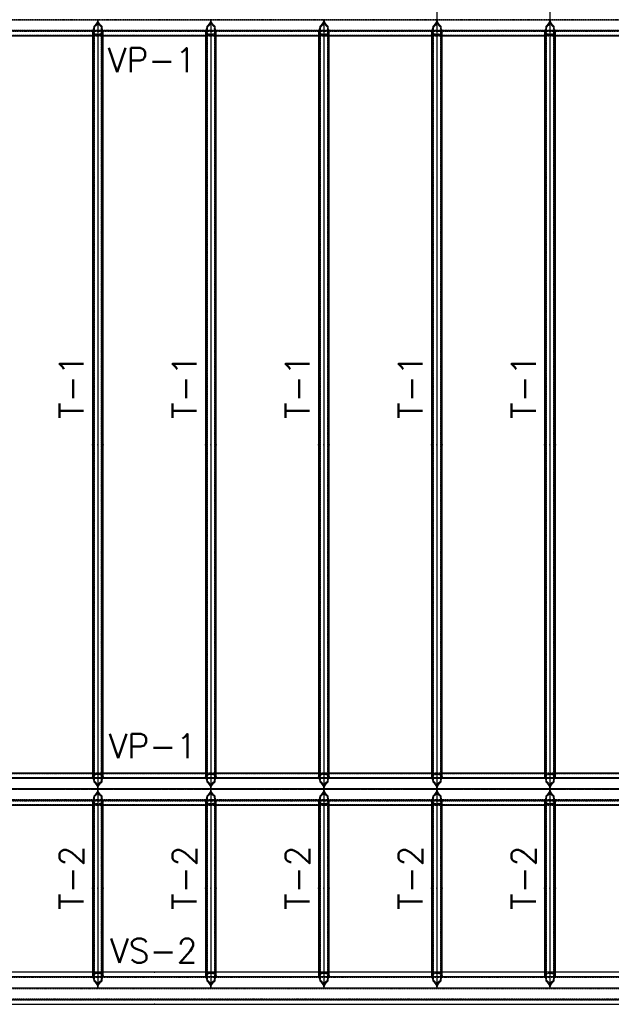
# Model space of a CAD drawing. Extents: x 463450 to 504470, y 98709 to 135344.
# Tile 16 of 20: x 474442 to 479939, y 120564 to 129712. Entities that reach past the tile are written whole.
import ezdxf
from ezdxf.enums import TextEntityAlignment as Align

# ---------------------------------------------------------------- set-up
doc = ezdxf.new("R2010")
doc.units = 0
doc.header["$LTSCALE"] = 10
doc.header["$MEASUREMENT"] = 0
doc.linetypes.add('DASHDOT', pattern=[1, 0.5, -0.25, 0, -0.25])
doc.linetypes.add('HIDDEN', pattern=[0.375, 0.25, -0.125])
doc.layers.get('0').update_dxf_attribs({"linetype": 'CONTINUOUS'})
for name, color, linetype in [('A', 2, 'DASHDOT'), ('FORIR', 4, 'CONTINUOUS'), ('G', 3, 'CONTINUOUS'), ('mark3d', 2, 'CONTINUOUS'), ('TR', 6, 'HIDDEN'), ('TXT1', 7, 'CONTINUOUS')]:
    doc.layers.add(name, color=color, linetype=linetype)
doc.styles.add('POS', font='ROMANS', dxfattribs={"width": 0.7})
doc.styles.get("Standard").update_dxf_attribs({"font": 'txt.shx', "width": 0.7, "oblique": 5})

# ---------------------------------------------------------------- blocks, each defined once
blk = doc.blocks.new('3D_INFOM')
blk.add_point((0, 0))
at = {"layer": 'FORIR', "flags": 1}
blk.add_attdef('MARK', (7.6, -4.3), '', height=5.26, dxfattribs=at)
blk = doc.blocks.new('3D_INFOTEXT')
blk.add_point((0, 0))
at = {"flags": 1}
for tag, p in [('MAR_PEZ', (7.2, 4.1)), ('POS_PEZ', (7.6, -4.3)), ('HANDLE', (7, -38.5)), ('LUN_PRO', (7.2, -21.9)), ('NOM_PRO', (7.6, -13.2)), ('MAT_PRO', (7.6, -30.1))]:
    blk.add_attdef(tag, p, '', height=5.26, dxfattribs=at)
blk = doc.blocks.new('mark3d1')
at = {"layer": 'mark3d', "color": 4, "style": 'POS'}
blk.add_attdef('MARK', text='', height=3, dxfattribs=at).set_placement((7.18, -1.23), align=Align.CENTER)

msp = doc.modelspace()

# ---------------------------------------------------------------- linework, layer by layer
at = {"layer": 'A'}
msp.add_line((464054.1, 122562.4), (485383.1, 122562.4), dxfattribs=at)
at = {"layer": 'G'}
for p, q in [((478318.7, 131563.9), (478318.7, 122566.2)), ((479368.7, 131563.9), (479368.7, 122566.2)), ((475128.9, 129630.9), (475121.2, 129607.8)), ((475133.3, 129651.1), (475128.9, 129630.9)), ((475141, 129657.1), (475133.3, 129651.1)), ((475133.3, 122628.4), (475133.3, 129651.1)), ((475161.6, 129685.4), (475141, 129657.1)), ((475168.6, 129714.7), (475161.6, 129685.4)), ((475168.7, 129714.7), (475168.7, 122566.2)), ((475175.8, 129685.4), (475168.8, 129714.7)), ((475196.4, 129657.1), (475175.8, 129685.4)), ((475204.1, 129651.1), (475196.4, 129657.1)), ((475208.5, 129630.9), (475204.1, 129651.1)), ((475204.1, 129651.1), (475204.1, 122628.4)), ((475216.2, 129607.8), (475208.5, 129630.9)), ((476178.9, 129630.9), (476171.2, 129607.8)), ((476183.3, 129651.1), (476178.9, 129630.9)), ((476191, 129657.1), (476183.3, 129651.1)), ((476183.3, 122628.4), (476183.3, 129651.1)), ((476211.6, 129685.4), (476191, 129657.1)), ((476218.6, 129714.7), (476211.6, 129685.4)), ((476218.7, 129714.7), (476218.7, 122566.2)), ((476225.8, 129685.4), (476218.8, 129714.7)), ((476246.4, 129657.1), (476225.8, 129685.4)), ((476254.1, 129651.1), (476246.4, 129657.1)), ((476258.5, 129630.9), (476254.1, 129651.1)), ((476254.1, 129651.1), (476254.1, 122628.4)), ((476266.2, 129607.8), (476258.5, 129630.9)), ((477228.9, 129630.9), (477221.2, 129607.8)), ((477233.3, 129651.1), (477228.9, 129630.9)), ((477241, 129657.1), (477233.3, 129651.1)), ((477233.3, 122628.4), (477233.3, 129651.1)), ((477261.6, 129685.4), (477241, 129657.1)), ((477268.6, 129714.7), (477261.6, 129685.4)), ((477268.7, 129714.7), (477268.7, 122566.2)), ((477275.8, 129685.4), (477268.8, 129714.7)), ((477296.4, 129657.1), (477275.8, 129685.4)), ((477304.1, 129651.1), (477296.4, 129657.1)), ((477308.5, 129630.9), (477304.1, 129651.1)), ((477304.1, 129651.1), (477304.1, 122628.4)), ((477316.2, 129607.8), (477308.5, 129630.9)), ((478278.9, 129630.9), (478271.2, 129607.8)), ((478283.3, 129651.1), (478278.9, 129630.9)), ((478291, 129657.1), (478283.3, 129651.1)), ((478283.3, 122628.4), (478283.3, 129651.1)), ((478311.6, 129685.4), (478291, 129657.1)), ((478318.6, 129714.7), (478311.6, 129685.4)), ((478325.8, 129685.4), (478318.8, 129714.7)), ((478346.4, 129657.1), (478325.8, 129685.4)), ((478354.1, 129651.1), (478346.4, 129657.1)), ((478358.5, 129630.9), (478354.1, 129651.1)), ((478354.1, 129651.1), (478354.1, 122628.4)), ((478366.2, 129607.8), (478358.5, 129630.9)), ((479328.9, 129630.9), (479321.2, 129607.8)), ((479333.3, 129651.1), (479328.9, 129630.9)), ((479341, 129657.1), (479333.3, 129651.1)), ((479333.3, 122628.4), (479333.3, 129651.1)), ((479361.6, 129685.4), (479341, 129657.1)), ((479368.6, 129714.7), (479361.6, 129685.4)), ((479375.8, 129685.4), (479368.8, 129714.7)), ((479396.4, 129657.1), (479375.8, 129685.4)), ((479404.1, 129651.1), (479396.4, 129657.1)), ((479408.5, 129630.9), (479404.1, 129651.1)), ((479404.1, 129651.1), (479404.1, 122628.4)), ((479416.2, 129607.8), (479408.5, 129630.9)), ((483418.7, 129607.8), (468916.2, 129607.8)), ((474168.7, 129561.8), (475118.7, 129561.8)), ((475121.2, 129607.8), (475118.7, 129602.8)), ((475118.7, 129602.8), (475118.7, 122675.3)), ((475218.7, 129602.8), (475216.2, 129607.8)), ((475218.7, 122675.3), (475218.7, 129602.8)), ((475218.7, 129561.8), (476168.7, 129561.8)), ((476171.2, 129607.8), (476168.7, 129602.8)), ((476168.7, 129602.8), (476168.7, 122675.3)), ((476268.7, 129602.8), (476266.2, 129607.8)), ((476268.7, 122675.3), (476268.7, 129602.8)), ((476268.7, 129561.8), (477218.7, 129561.8)), ((477221.2, 129607.8), (477218.7, 129602.8)), ((477218.7, 129602.8), (477218.7, 122675.3)), ((477318.7, 129602.8), (477316.2, 129607.8)), ((477318.7, 122675.3), (477318.7, 129602.8)), ((477318.7, 129561.8), (478268.7, 129561.8)), ((478271.2, 129607.8), (478268.7, 129602.8)), ((478268.7, 129602.8), (478268.7, 122675.3)), ((478368.7, 129602.8), (478366.2, 129607.8)), ((478368.7, 122675.3), (478368.7, 129602.8)), ((478368.7, 129561.8), (479318.7, 129561.8)), ((479321.2, 129607.8), (479318.7, 129602.8)), ((479318.7, 129602.8), (479318.7, 122675.3)), ((479418.7, 129602.8), (479416.2, 129607.8)), ((479418.7, 122675.3), (479418.7, 129602.8)), ((479418.7, 129561.8), (480368.7, 129561.8)), ((475118.7, 122712.3), (474168.7, 122712.3)), ((476168.7, 122712.3), (475218.7, 122712.3)), ((477218.7, 122712.3), (476268.7, 122712.3)), ((478268.7, 122712.3), (477318.7, 122712.3)), ((479318.7, 122712.3), (478368.7, 122712.3)), ((480368.7, 122712.3), (479418.7, 122712.3)), ((474166.2, 122670.5), (475121.2, 122670.5)), ((475118.7, 122675.3), (475121.2, 122670.5)), ((475121.2, 122670.5), (475128.9, 122648.2)), ((475128.9, 122648.2), (475133.3, 122628.4)), ((475133.3, 122628.4), (475141, 122622.5)), ((475141, 122622.5), (475161.6, 122594.6)), ((475161.6, 122594.6), (475168.4, 122566.2)), ((475169, 122566.2), (475175.8, 122594.6)), ((475175.8, 122594.6), (475196.4, 122622.5)), ((475196.4, 122622.5), (475204.1, 122628.4)), ((475204.1, 122628.4), (475208.5, 122648.2)), ((475208.5, 122648.2), (475216.2, 122670.5)), ((475216.2, 122670.5), (475218.7, 122675.3)), ((475216.2, 122670.5), (476171.2, 122670.5)), ((476168.7, 122675.3), (476171.2, 122670.5)), ((476171.2, 122670.5), (476178.9, 122648.2)), ((476178.9, 122648.2), (476183.3, 122628.4)), ((476183.3, 122628.4), (476191, 122622.5)), ((476191, 122622.5), (476211.6, 122594.6)), ((476211.6, 122594.6), (476218.4, 122566.2)), ((476219, 122566.2), (476225.8, 122594.6)), ((476225.8, 122594.6), (476246.4, 122622.5)), ((476246.4, 122622.5), (476254.1, 122628.4)), ((476254.1, 122628.4), (476258.5, 122648.2)), ((476258.5, 122648.2), (476266.2, 122670.5)), ((476266.2, 122670.5), (476268.7, 122675.3)), ((476266.2, 122670.5), (477221.2, 122670.5)), ((477218.7, 122675.3), (477221.2, 122670.5)), ((477221.2, 122670.5), (477228.9, 122648.2)), ((477228.9, 122648.2), (477233.3, 122628.4)), ((477233.3, 122628.4), (477241, 122622.5)), ((477241, 122622.5), (477261.6, 122594.6)), ((477261.6, 122594.6), (477268.4, 122566.2)), ((477269, 122566.2), (477275.8, 122594.6)), ((477275.8, 122594.6), (477296.4, 122622.5)), ((477296.4, 122622.5), (477304.1, 122628.4)), ((477304.1, 122628.4), (477308.5, 122648.2)), ((477308.5, 122648.2), (477316.2, 122670.5)), ((477316.2, 122670.5), (477318.7, 122675.3)), ((477316.2, 122670.5), (478271.2, 122670.5)), ((478268.7, 122675.3), (478271.2, 122670.5)), ((478271.2, 122670.5), (478278.9, 122648.2)), ((478278.9, 122648.2), (478283.3, 122628.4)), ((478283.3, 122628.4), (478291, 122622.5)), ((478291, 122622.5), (478311.6, 122594.6)), ((478311.6, 122594.6), (478318.4, 122566.2)), ((478319, 122566.2), (478325.8, 122594.6)), ((478325.8, 122594.6), (478346.4, 122622.5)), ((478346.4, 122622.5), (478354.1, 122628.4)), ((478354.1, 122628.4), (478358.5, 122648.2)), ((478358.5, 122648.2), (478366.2, 122670.5)), ((478366.2, 122670.5), (478368.7, 122675.3)), ((478366.2, 122670.5), (479321.2, 122670.5)), ((479318.7, 122675.3), (479321.2, 122670.5)), ((479321.2, 122670.5), (479328.9, 122648.2)), ((479328.9, 122648.2), (479333.3, 122628.4)), ((479333.3, 122628.4), (479341, 122622.5)), ((479341, 122622.5), (479361.6, 122594.6)), ((479361.6, 122594.6), (479368.4, 122566.2)), ((479369, 122566.2), (479375.8, 122594.6)), ((479375.8, 122594.6), (479396.4, 122622.5)), ((479396.4, 122622.5), (479404.1, 122628.4)), ((479404.1, 122628.4), (479408.5, 122648.2)), ((479408.5, 122648.2), (479416.2, 122670.5)), ((479416.2, 122670.5), (479418.7, 122675.3)), ((479416.2, 122670.5), (480371.2, 122670.5)), ((475168.6, 122565.4), (474118.8, 122565.4)), ((475133.3, 122501.7), (475128.9, 122481.5)), ((475141, 122507.7), (475133.3, 122501.7)), ((475133.3, 120779.7), (475133.3, 122501.7)), ((475161.6, 122536), (475141, 122507.7)), ((475168.6, 122565.4), (475161.6, 122536)), ((475168.7, 122566.2), (475168.4, 122566.2)), ((475168.4, 122566.2), (475168.6, 122565.4)), ((475169, 122566.2), (475168.7, 122566.2)), ((475168.7, 122566.2), (475168.7, 120716.5)), ((475168.8, 122565.4), (475169, 122566.2)), ((475175.8, 122536), (475168.8, 122565.4)), ((476218.6, 122565.4), (475168.8, 122565.4)), ((475196.4, 122507.7), (475175.8, 122536)), ((475204.1, 122501.7), (475196.4, 122507.7)), ((475208.5, 122481.5), (475204.1, 122501.7)), ((475204.1, 122501.7), (475204.1, 120779.7)), ((476183.3, 122501.7), (476178.9, 122481.5)), ((476191, 122507.7), (476183.3, 122501.7)), ((476183.3, 120779.7), (476183.3, 122501.7)), ((476211.6, 122536), (476191, 122507.7)), ((476218.6, 122565.4), (476211.6, 122536)), ((476218.7, 122566.2), (476218.4, 122566.2)), ((476218.4, 122566.2), (476218.6, 122565.4)), ((476219, 122566.2), (476218.7, 122566.2)), ((476218.7, 122566.2), (476218.7, 120716.5)), ((476218.8, 122565.4), (476219, 122566.2)), ((476225.8, 122536), (476218.8, 122565.4)), ((477268.6, 122565.4), (476218.8, 122565.4)), ((476246.4, 122507.7), (476225.8, 122536)), ((476254.1, 122501.7), (476246.4, 122507.7)), ((476258.5, 122481.5), (476254.1, 122501.7)), ((476254.1, 122501.7), (476254.1, 120779.7)), ((477233.3, 122501.7), (477228.9, 122481.5)), ((477241, 122507.7), (477233.3, 122501.7)), ((477233.3, 120779.7), (477233.3, 122501.7)), ((477261.6, 122536), (477241, 122507.7)), ((477268.6, 122565.4), (477261.6, 122536)), ((477268.7, 122566.2), (477268.4, 122566.2)), ((477268.4, 122566.2), (477268.6, 122565.4)), ((477269, 122566.2), (477268.7, 122566.2)), ((477268.7, 122566.2), (477268.7, 120716.5)), ((477268.8, 122565.4), (477269, 122566.2)), ((477275.8, 122536), (477268.8, 122565.4)), ((478318.6, 122565.4), (477268.8, 122565.4)), ((477296.4, 122507.7), (477275.8, 122536)), ((477304.1, 122501.7), (477296.4, 122507.7)), ((477308.5, 122481.5), (477304.1, 122501.7)), ((477304.1, 122501.7), (477304.1, 120779.7)), ((478283.3, 122501.7), (478278.9, 122481.5)), ((478291, 122507.7), (478283.3, 122501.7)), ((478283.3, 120779.7), (478283.3, 122501.7)), ((478311.6, 122536), (478291, 122507.7)), ((478318.6, 122565.4), (478311.6, 122536)), ((478318.7, 122566.2), (478318.4, 122566.2)), ((478318.4, 122566.2), (478318.6, 122565.4)), ((478318.7, 122566.2), (478318.7, 120716.5)), ((478319, 122566.2), (478318.7, 122566.2)), ((478318.8, 122565.4), (478319, 122566.2)), ((478325.8, 122536), (478318.8, 122565.4)), ((479368.6, 122565.4), (478318.8, 122565.4)), ((478346.4, 122507.7), (478325.8, 122536)), ((478354.1, 122501.7), (478346.4, 122507.7)), ((478358.5, 122481.5), (478354.1, 122501.7)), ((478354.1, 122501.7), (478354.1, 120779.7)), ((479333.3, 122501.7), (479328.9, 122481.5)), ((479341, 122507.7), (479333.3, 122501.7)), ((479333.3, 120779.7), (479333.3, 122501.7)), ((479361.6, 122536), (479341, 122507.7)), ((479368.6, 122565.4), (479361.6, 122536)), ((479368.7, 122566.2), (479368.4, 122566.2)), ((479368.4, 122566.2), (479368.6, 122565.4)), ((479369, 122566.2), (479368.7, 122566.2)), ((479368.7, 122566.2), (479368.7, 120716.5)), ((479368.8, 122565.4), (479369, 122566.2)), ((479375.8, 122536), (479368.8, 122565.4)), ((480418.6, 122565.4), (479368.8, 122565.4)), ((479396.4, 122507.7), (479375.8, 122536)), ((479404.1, 122501.7), (479396.4, 122507.7)), ((479408.5, 122481.5), (479404.1, 122501.7)), ((479404.1, 122501.7), (479404.1, 120779.7)), ((475121.2, 122458.4), (474166.2, 122458.4)), ((474168.7, 122412.4), (475118.7, 122412.4)), ((475121.2, 122458.4), (475118.7, 122453.4)), ((475118.7, 122453.4), (475118.7, 120826.6)), ((475128.9, 122481.5), (475121.2, 122458.4)), ((475216.2, 122458.4), (475208.5, 122481.5)), ((475218.7, 122453.4), (475216.2, 122458.4)), ((476171.2, 122458.4), (475216.2, 122458.4)), ((475218.7, 120826.6), (475218.7, 122453.4)), ((475218.7, 122412.4), (476168.7, 122412.4)), ((476171.2, 122458.4), (476168.7, 122453.4)), ((476168.7, 122453.4), (476168.7, 120826.6)), ((476178.9, 122481.5), (476171.2, 122458.4)), ((476266.2, 122458.4), (476258.5, 122481.5)), ((476268.7, 122453.4), (476266.2, 122458.4)), ((477221.2, 122458.4), (476266.2, 122458.4)), ((476268.7, 120826.6), (476268.7, 122453.4)), ((476268.7, 122412.4), (477218.7, 122412.4)), ((477221.2, 122458.4), (477218.7, 122453.4)), ((477218.7, 122453.4), (477218.7, 120826.6)), ((477228.9, 122481.5), (477221.2, 122458.4)), ((477316.2, 122458.4), (477308.5, 122481.5)), ((477318.7, 122453.4), (477316.2, 122458.4)), ((478271.2, 122458.4), (477316.2, 122458.4)), ((477318.7, 120826.6), (477318.7, 122453.4)), ((477318.7, 122412.4), (478268.7, 122412.4)), ((478271.2, 122458.4), (478268.7, 122453.4)), ((478268.7, 122453.4), (478268.7, 120826.6)), ((478278.9, 122481.5), (478271.2, 122458.4)), ((478366.2, 122458.4), (478358.5, 122481.5)), ((478368.7, 122453.4), (478366.2, 122458.4)), ((479321.2, 122458.4), (478366.2, 122458.4)), ((478368.7, 120826.6), (478368.7, 122453.4)), ((478368.7, 122412.4), (479318.7, 122412.4)), ((479321.2, 122458.4), (479318.7, 122453.4)), ((479318.7, 122453.4), (479318.7, 120826.6)), ((479328.9, 122481.5), (479321.2, 122458.4)), ((479416.2, 122458.4), (479408.5, 122481.5)), ((479418.7, 122453.4), (479416.2, 122458.4)), ((480371.2, 122458.4), (479416.2, 122458.4)), ((479418.7, 120826.6), (479418.7, 122453.4)), ((479418.7, 122412.4), (480368.7, 122412.4)), ((475118.7, 120863.5), (474168.7, 120863.5)), ((476168.7, 120863.5), (475218.7, 120863.5)), ((477218.7, 120863.5), (476268.7, 120863.5)), ((478268.7, 120863.5), (477318.7, 120863.5)), ((479318.7, 120863.5), (478368.7, 120863.5)), ((480368.7, 120863.5), (479418.7, 120863.5)), ((474166.2, 120821.7), (475121.2, 120821.7)), ((475118.7, 120826.6), (475121.2, 120821.7)), ((475121.2, 120821.7), (475128.9, 120799.3)), ((475128.9, 120799.3), (475133.3, 120779.7)), ((475133.3, 120779.7), (475141.1, 120773.7)), ((475141.1, 120773.7), (475161.7, 120745.7)), ((475175.7, 120745.7), (475196.3, 120773.7)), ((475196.3, 120773.7), (475204.1, 120779.7)), ((475204.1, 120779.7), (475208.5, 120799.3)), ((475208.5, 120799.3), (475216.2, 120821.7)), ((475216.2, 120821.7), (475218.7, 120826.6)), ((475216.2, 120821.7), (476171.2, 120821.7)), ((476168.7, 120826.6), (476171.2, 120821.7)), ((476171.2, 120821.7), (476178.9, 120799.3)), ((476178.9, 120799.3), (476183.3, 120779.7)), ((476183.3, 120779.7), (476191.1, 120773.7)), ((476191.1, 120773.7), (476211.7, 120745.7)), ((476225.7, 120745.7), (476246.3, 120773.7)), ((476246.3, 120773.7), (476254.1, 120779.7)), ((476254.1, 120779.7), (476258.5, 120799.3)), ((476258.5, 120799.3), (476266.2, 120821.7)), ((476266.2, 120821.7), (476268.7, 120826.6)), ((476266.2, 120821.7), (477221.2, 120821.7)), ((477218.7, 120826.6), (477221.2, 120821.7)), ((477221.2, 120821.7), (477228.9, 120799.3)), ((477228.9, 120799.3), (477233.3, 120779.7)), ((477233.3, 120779.7), (477241.1, 120773.7)), ((477241.1, 120773.7), (477261.7, 120745.7)), ((477275.7, 120745.7), (477296.3, 120773.7)), ((477296.3, 120773.7), (477304.1, 120779.7)), ((477304.1, 120779.7), (477308.5, 120799.3)), ((477308.5, 120799.3), (477316.2, 120821.7)), ((477316.2, 120821.7), (477318.7, 120826.6)), ((477316.2, 120821.7), (478271.2, 120821.7)), ((478268.7, 120826.6), (478271.2, 120821.7)), ((478271.2, 120821.7), (478278.9, 120799.3)), ((478278.9, 120799.3), (478283.3, 120779.7)), ((478283.3, 120779.7), (478291.1, 120773.7)), ((478291.1, 120773.7), (478311.7, 120745.7)), ((478325.7, 120745.7), (478346.3, 120773.7)), ((478346.3, 120773.7), (478354.1, 120779.7)), ((478354.1, 120779.7), (478358.5, 120799.3)), ((478358.5, 120799.3), (478366.2, 120821.7)), ((478366.2, 120821.7), (478368.7, 120826.6)), ((478366.2, 120821.7), (479321.2, 120821.7)), ((479318.7, 120826.6), (479321.2, 120821.7)), ((479321.2, 120821.7), (479328.9, 120799.3)), ((479328.9, 120799.3), (479333.3, 120779.7)), ((479333.3, 120779.7), (479341.1, 120773.7)), ((479341.1, 120773.7), (479361.7, 120745.7)), ((479375.7, 120745.7), (479396.3, 120773.7)), ((479396.3, 120773.7), (479404.1, 120779.7)), ((479404.1, 120779.7), (479408.5, 120799.3)), ((479408.5, 120799.3), (479416.2, 120821.7)), ((479416.2, 120821.7), (479418.7, 120826.6)), ((479416.2, 120821.7), (480371.2, 120821.7)), ((466918.7, 120716.5), (484468.7, 120716.5)), ((475161.7, 120745.7), (475168.7, 120716.5)), ((475168.7, 120716.5), (475175.7, 120745.7)), ((476211.7, 120745.7), (476218.7, 120716.5)), ((476218.7, 120716.5), (476225.7, 120745.7)), ((477261.7, 120745.7), (477268.7, 120716.5)), ((477268.7, 120716.5), (477275.7, 120745.7)), ((478311.7, 120745.7), (478318.7, 120716.5)), ((478318.7, 120716.5), (478325.7, 120745.7)), ((479361.7, 120745.7), (479368.7, 120716.5)), ((479368.7, 120716.5), (479375.7, 120745.7)), ((466812.6, 120609.6), (484574.8, 120609.6)), ((466768.7, 120563.6), (484618.7, 120563.6))]:
    msp.add_line(p, q, dxfattribs=at)
at = {"layer": 'TR'}
for p, q in [((483419, 129708.7), (466918.7, 129708.7)), ((483419, 129708.9), (466959.2, 129708.9)), ((475133.7, 129630.9), (475125.9, 129607.8)), ((475136.7, 129644.8), (475133.7, 129630.9)), ((475152.5, 129657.1), (475136.7, 129644.8)), ((475136.7, 122634.6), (475136.7, 129644.8)), ((475168.7, 129679.4), (475152.5, 129657.1)), ((475184.9, 129657.1), (475168.7, 129679.4)), ((475200.7, 129644.8), (475184.9, 129657.1)), ((475200.7, 129644.8), (475200.7, 122634.6)), ((475203.7, 129630.9), (475200.7, 129644.8)), ((475211.5, 129607.8), (475203.7, 129630.9)), ((476183.7, 129630.9), (476175.9, 129607.8)), ((476186.7, 129644.8), (476183.7, 129630.9)), ((476202.5, 129657.1), (476186.7, 129644.8)), ((476186.7, 122634.6), (476186.7, 129644.8)), ((476218.7, 129679.4), (476202.5, 129657.1)), ((476234.9, 129657.1), (476218.7, 129679.4)), ((476250.7, 129644.8), (476234.9, 129657.1)), ((476250.7, 129644.8), (476250.7, 122634.6)), ((476253.7, 129630.9), (476250.7, 129644.8)), ((476261.5, 129607.8), (476253.7, 129630.9)), ((477233.7, 129630.9), (477225.9, 129607.8)), ((477236.7, 129644.8), (477233.7, 129630.9)), ((477252.5, 129657.1), (477236.7, 129644.8)), ((477236.7, 122634.6), (477236.7, 129644.8)), ((477268.7, 129679.4), (477252.5, 129657.1)), ((477284.9, 129657.1), (477268.7, 129679.4)), ((477300.7, 129644.8), (477284.9, 129657.1)), ((477300.7, 129644.8), (477300.7, 122634.6)), ((477303.7, 129630.9), (477300.7, 129644.8)), ((477311.5, 129607.8), (477303.7, 129630.9)), ((478283.7, 129630.9), (478275.9, 129607.8)), ((478286.7, 129644.8), (478283.7, 129630.9)), ((478302.5, 129657.1), (478286.7, 129644.8)), ((478286.7, 122634.6), (478286.7, 129644.8)), ((478318.7, 129679.4), (478302.5, 129657.1)), ((478334.9, 129657.1), (478318.7, 129679.4)), ((478350.7, 129644.8), (478334.9, 129657.1)), ((478350.7, 129644.8), (478350.7, 122634.6)), ((478353.7, 129630.9), (478350.7, 129644.8)), ((478361.5, 129607.8), (478353.7, 129630.9)), ((479333.7, 129630.9), (479325.9, 129607.8)), ((479336.7, 129644.8), (479333.7, 129630.9)), ((479352.5, 129657.1), (479336.7, 129644.8)), ((479336.7, 122634.6), (479336.7, 129644.8)), ((479368.7, 129679.4), (479352.5, 129657.1)), ((479384.9, 129657.1), (479368.7, 129679.4)), ((479400.7, 129644.8), (479384.9, 129657.1)), ((479400.7, 129644.8), (479400.7, 122634.6)), ((479403.7, 129630.9), (479400.7, 129644.8)), ((479411.5, 129607.8), (479403.7, 129630.9)), ((467024.7, 129603.6), (483465.2, 129603.6)), ((467028.4, 129608.1), (483460.6, 129608.1)), ((483457.2, 129612.2), (467028.5, 129612.2)), ((467068.7, 129568.1), (483527.8, 129568.1)), ((475125.6, 129588.7), (475118.7, 129602.8)), ((475118.7, 129561.8), (475218.7, 129561.8)), ((475125.9, 129607.8), (475123.4, 129602.8)), ((475130.4, 129588.7), (475123.4, 129602.8)), ((475123.4, 129602.8), (475123.4, 122675.3)), ((475133.3, 129578.4), (475125.6, 129588.7)), ((475136.7, 129580.2), (475130.4, 129588.7)), ((475150.9, 129574.3), (475133.3, 129578.4)), ((475162.4, 129574.3), (475136.7, 129580.2)), ((475168.7, 129572), (475150.9, 129574.3)), ((475168.7, 129573.5), (475162.4, 129574.3)), ((475186.5, 129574.3), (475168.7, 129572)), ((475175, 129574.3), (475168.7, 129573.5)), ((475200.7, 129580.2), (475175, 129574.3)), ((475204.1, 129578.4), (475186.5, 129574.3)), ((475207, 129588.7), (475200.7, 129580.2)), ((475211.8, 129588.7), (475204.1, 129578.4)), ((475213.9, 129602.8), (475207, 129588.7)), ((475213.9, 129602.8), (475211.5, 129607.8)), ((475218.7, 129602.8), (475211.8, 129588.7)), ((475213.9, 122675.3), (475213.9, 129602.8)), ((476175.6, 129588.7), (476168.7, 129602.8)), ((476168.7, 129561.8), (476268.7, 129561.8)), ((476175.9, 129607.8), (476173.4, 129602.8)), ((476180.4, 129588.7), (476173.4, 129602.8)), ((476173.4, 129602.8), (476173.4, 122675.3)), ((476183.3, 129578.4), (476175.6, 129588.7)), ((476186.7, 129580.2), (476180.4, 129588.7)), ((476200.9, 129574.3), (476183.3, 129578.4)), ((476212.4, 129574.3), (476186.7, 129580.2)), ((476218.7, 129572), (476200.9, 129574.3)), ((476218.7, 129573.5), (476212.4, 129574.3)), ((476236.5, 129574.3), (476218.7, 129572)), ((476225, 129574.3), (476218.7, 129573.5)), ((476250.7, 129580.2), (476225, 129574.3)), ((476254.1, 129578.4), (476236.5, 129574.3)), ((476257, 129588.7), (476250.7, 129580.2)), ((476261.8, 129588.7), (476254.1, 129578.4)), ((476263.9, 129602.8), (476257, 129588.7)), ((476263.9, 129602.8), (476261.5, 129607.8)), ((476268.7, 129602.8), (476261.8, 129588.7)), ((476263.9, 122675.3), (476263.9, 129602.8)), ((477225.6, 129588.7), (477218.7, 129602.8)), ((477218.7, 129561.8), (477318.7, 129561.8)), ((477225.9, 129607.8), (477223.4, 129602.8)), ((477230.4, 129588.7), (477223.4, 129602.8)), ((477223.4, 129602.8), (477223.4, 122675.3)), ((477233.3, 129578.4), (477225.6, 129588.7)), ((477236.7, 129580.2), (477230.4, 129588.7)), ((477250.9, 129574.3), (477233.3, 129578.4)), ((477262.4, 129574.3), (477236.7, 129580.2)), ((477268.7, 129572), (477250.9, 129574.3)), ((477268.7, 129573.5), (477262.4, 129574.3)), ((477286.5, 129574.3), (477268.7, 129572)), ((477275, 129574.3), (477268.7, 129573.5)), ((477300.7, 129580.2), (477275, 129574.3)), ((477304.1, 129578.4), (477286.5, 129574.3)), ((477307, 129588.7), (477300.7, 129580.2)), ((477311.8, 129588.7), (477304.1, 129578.4)), ((477313.9, 129602.8), (477307, 129588.7)), ((477313.9, 129602.8), (477311.5, 129607.8)), ((477318.7, 129602.8), (477311.8, 129588.7)), ((477313.9, 122675.3), (477313.9, 129602.8)), ((478275.6, 129588.7), (478268.7, 129602.8)), ((478268.7, 129561.8), (478368.7, 129561.8)), ((478275.9, 129607.8), (478273.4, 129602.8)), ((478280.4, 129588.7), (478273.4, 129602.8)), ((478273.4, 129602.8), (478273.4, 122675.3)), ((478283.3, 129578.4), (478275.6, 129588.7)), ((478286.7, 129580.2), (478280.4, 129588.7)), ((478300.9, 129574.3), (478283.3, 129578.4)), ((478312.4, 129574.3), (478286.7, 129580.2)), ((478318.7, 129572), (478300.9, 129574.3)), ((478318.7, 129573.5), (478312.4, 129574.3)), ((478336.5, 129574.3), (478318.7, 129572)), ((478325, 129574.3), (478318.7, 129573.5)), ((478350.7, 129580.2), (478325, 129574.3)), ((478354.1, 129578.4), (478336.5, 129574.3)), ((478357, 129588.7), (478350.7, 129580.2)), ((478361.8, 129588.7), (478354.1, 129578.4)), ((478363.9, 129602.8), (478357, 129588.7)), ((478363.9, 129602.8), (478361.5, 129607.8)), ((478368.7, 129602.8), (478361.8, 129588.7)), ((478363.9, 122675.3), (478363.9, 129602.8)), ((479325.6, 129588.7), (479318.7, 129602.8)), ((479318.7, 129561.8), (479418.7, 129561.8)), ((479325.9, 129607.8), (479323.4, 129602.8)), ((479330.4, 129588.7), (479323.4, 129602.8)), ((479323.4, 129602.8), (479323.4, 122675.3)), ((479333.3, 129578.4), (479325.6, 129588.7)), ((479336.7, 129580.2), (479330.4, 129588.7)), ((479350.9, 129574.3), (479333.3, 129578.4)), ((479362.4, 129574.3), (479336.7, 129580.2)), ((479368.7, 129572), (479350.9, 129574.3)), ((479368.7, 129573.5), (479362.4, 129574.3)), ((479386.5, 129574.3), (479368.7, 129572)), ((479375, 129574.3), (479368.7, 129573.5)), ((479400.7, 129580.2), (479375, 129574.3)), ((479404.1, 129578.4), (479386.5, 129574.3)), ((479407, 129588.7), (479400.7, 129580.2)), ((479411.8, 129588.7), (479404.1, 129578.4)), ((479413.9, 129602.8), (479407, 129588.7)), ((479413.9, 129602.8), (479411.5, 129607.8)), ((479418.7, 129602.8), (479411.8, 129588.7)), ((479413.9, 122675.3), (479413.9, 129602.8)), ((483529.1, 122706), (467068.7, 122706)), ((475218.7, 122712.3), (475118.7, 122712.3)), ((475118.7, 122675.3), (475125.6, 122688.7)), ((475123.4, 122675.3), (475130.4, 122688.7)), ((475125.6, 122688.7), (475133.3, 122698.3)), ((475130.4, 122688.7), (475136.7, 122696.6)), ((475133.3, 122698.3), (475150.9, 122702.1)), ((475136.7, 122696.6), (475162.4, 122702.1)), ((475150.9, 122702.1), (475168.7, 122704.1)), ((475162.4, 122702.1), (475168.7, 122702.8)), ((475168.7, 122704.1), (475186.5, 122702.1)), ((475168.7, 122702.8), (475175, 122702.1)), ((475175, 122702.1), (475200.7, 122696.6)), ((475186.5, 122702.1), (475204.1, 122698.3)), ((475200.7, 122696.6), (475207, 122688.7)), ((475204.1, 122698.3), (475211.8, 122688.7)), ((475207, 122688.7), (475213.9, 122675.3)), ((475211.8, 122688.7), (475218.7, 122675.3)), ((476268.7, 122712.3), (476168.7, 122712.3)), ((476168.7, 122675.3), (476175.6, 122688.7)), ((476173.4, 122675.3), (476180.4, 122688.7)), ((476175.6, 122688.7), (476183.3, 122698.3)), ((476180.4, 122688.7), (476186.7, 122696.6)), ((476183.3, 122698.3), (476200.9, 122702.1)), ((476186.7, 122696.6), (476212.4, 122702.1)), ((476200.9, 122702.1), (476218.7, 122704.1)), ((476212.4, 122702.1), (476218.7, 122702.8)), ((476218.7, 122704.1), (476236.5, 122702.1)), ((476218.7, 122702.8), (476225, 122702.1)), ((476225, 122702.1), (476250.7, 122696.6)), ((476236.5, 122702.1), (476254.1, 122698.3)), ((476250.7, 122696.6), (476257, 122688.7)), ((476254.1, 122698.3), (476261.8, 122688.7)), ((476257, 122688.7), (476263.9, 122675.3)), ((476261.8, 122688.7), (476268.7, 122675.3)), ((477318.7, 122712.3), (477218.7, 122712.3)), ((477218.7, 122675.3), (477225.6, 122688.7)), ((477223.4, 122675.3), (477230.4, 122688.7)), ((477225.6, 122688.7), (477233.3, 122698.3)), ((477230.4, 122688.7), (477236.7, 122696.6)), ((477233.3, 122698.3), (477250.9, 122702.1)), ((477236.7, 122696.6), (477262.4, 122702.1)), ((477250.9, 122702.1), (477268.7, 122704.1)), ((477262.4, 122702.1), (477268.7, 122702.8)), ((477268.7, 122704.1), (477286.5, 122702.1)), ((477268.7, 122702.8), (477275, 122702.1)), ((477275, 122702.1), (477300.7, 122696.6)), ((477286.5, 122702.1), (477304.1, 122698.3)), ((477300.7, 122696.6), (477307, 122688.7)), ((477304.1, 122698.3), (477311.8, 122688.7)), ((477307, 122688.7), (477313.9, 122675.3)), ((477311.8, 122688.7), (477318.7, 122675.3)), ((478368.7, 122712.3), (478268.7, 122712.3)), ((478268.7, 122675.3), (478275.6, 122688.7)), ((478273.4, 122675.3), (478280.4, 122688.7)), ((478275.6, 122688.7), (478283.3, 122698.3)), ((478280.4, 122688.7), (478286.7, 122696.6)), ((478283.3, 122698.3), (478300.9, 122702.1)), ((478286.7, 122696.6), (478312.4, 122702.1)), ((478300.9, 122702.1), (478318.7, 122704.1)), ((478312.4, 122702.1), (478318.7, 122702.8)), ((478318.7, 122704.1), (478336.5, 122702.1)), ((478318.7, 122702.8), (478325, 122702.1)), ((478325, 122702.1), (478350.7, 122696.6)), ((478336.5, 122702.1), (478354.1, 122698.3)), ((478350.7, 122696.6), (478357, 122688.7)), ((478354.1, 122698.3), (478361.8, 122688.7)), ((478357, 122688.7), (478363.9, 122675.3)), ((478361.8, 122688.7), (478368.7, 122675.3)), ((479418.7, 122712.3), (479318.7, 122712.3)), ((479318.7, 122675.3), (479325.6, 122688.7)), ((479323.4, 122675.3), (479330.4, 122688.7)), ((479325.6, 122688.7), (479333.3, 122698.3)), ((479330.4, 122688.7), (479336.7, 122696.6)), ((479333.3, 122698.3), (479350.9, 122702.1)), ((479336.7, 122696.6), (479362.4, 122702.1)), ((479350.9, 122702.1), (479368.7, 122704.1)), ((479362.4, 122702.1), (479368.7, 122702.8)), ((479368.7, 122704.1), (479386.5, 122702.1)), ((479368.7, 122702.8), (479375, 122702.1)), ((479375, 122702.1), (479400.7, 122696.6)), ((479386.5, 122702.1), (479404.1, 122698.3)), ((479400.7, 122696.6), (479407, 122688.7)), ((479404.1, 122698.3), (479411.8, 122688.7)), ((479407, 122688.7), (479413.9, 122675.3)), ((479411.8, 122688.7), (479418.7, 122675.3)), ((483461.2, 122666.3), (467024.7, 122666.3)), ((483457.6, 122661.9), (467028.4, 122661.9)), ((467028.5, 122665.9), (483460.9, 122665.9)), ((475121.2, 122670.5), (475216.2, 122670.5)), ((475123.4, 122675.3), (475125.9, 122670.5)), ((475125.9, 122670.5), (475133.7, 122648.2)), ((475133.7, 122648.2), (475136.7, 122634.6)), ((475136.7, 122634.6), (475152.5, 122622.5)), ((475152.5, 122622.5), (475168.7, 122600.5)), ((475168.7, 122600.5), (475184.9, 122622.5)), ((475184.9, 122622.5), (475200.7, 122634.6)), ((475200.7, 122634.6), (475203.7, 122648.2)), ((475203.7, 122648.2), (475211.5, 122670.5)), ((475211.5, 122670.5), (475213.9, 122675.3)), ((476171.2, 122670.5), (476266.2, 122670.5)), ((476173.4, 122675.3), (476175.9, 122670.5)), ((476175.9, 122670.5), (476183.7, 122648.2)), ((476183.7, 122648.2), (476186.7, 122634.6)), ((476186.7, 122634.6), (476202.5, 122622.5)), ((476202.5, 122622.5), (476218.7, 122600.5)), ((476218.7, 122600.5), (476234.9, 122622.5)), ((476234.9, 122622.5), (476250.7, 122634.6)), ((476250.7, 122634.6), (476253.7, 122648.2)), ((476253.7, 122648.2), (476261.5, 122670.5)), ((476261.5, 122670.5), (476263.9, 122675.3)), ((477221.2, 122670.5), (477316.2, 122670.5)), ((477223.4, 122675.3), (477225.9, 122670.5)), ((477225.9, 122670.5), (477233.7, 122648.2)), ((477233.7, 122648.2), (477236.7, 122634.6)), ((477236.7, 122634.6), (477252.5, 122622.5)), ((477252.5, 122622.5), (477268.7, 122600.5)), ((477268.7, 122600.5), (477284.9, 122622.5)), ((477284.9, 122622.5), (477300.7, 122634.6)), ((477300.7, 122634.6), (477303.7, 122648.2)), ((477303.7, 122648.2), (477311.5, 122670.5)), ((477311.5, 122670.5), (477313.9, 122675.3)), ((478271.2, 122670.5), (478366.2, 122670.5)), ((478273.4, 122675.3), (478275.9, 122670.5)), ((478275.9, 122670.5), (478283.7, 122648.2)), ((478283.7, 122648.2), (478286.7, 122634.6)), ((478286.7, 122634.6), (478302.5, 122622.5)), ((478302.5, 122622.5), (478318.7, 122600.5)), ((478318.7, 122600.5), (478334.9, 122622.5)), ((478334.9, 122622.5), (478350.7, 122634.6)), ((478350.7, 122634.6), (478353.7, 122648.2)), ((478353.7, 122648.2), (478361.5, 122670.5)), ((478361.5, 122670.5), (478363.9, 122675.3)), ((479321.2, 122670.5), (479416.2, 122670.5)), ((479323.4, 122675.3), (479325.9, 122670.5)), ((479325.9, 122670.5), (479333.7, 122648.2)), ((479333.7, 122648.2), (479336.7, 122634.6)), ((479336.7, 122634.6), (479352.5, 122622.5)), ((479352.5, 122622.5), (479368.7, 122600.5)), ((479368.7, 122600.5), (479384.9, 122622.5)), ((479384.9, 122622.5), (479400.7, 122634.6)), ((479400.7, 122634.6), (479403.7, 122648.2)), ((479403.7, 122648.2), (479411.5, 122670.5)), ((479411.5, 122670.5), (479413.9, 122675.3)), ((483419, 122559.4), (466918.7, 122559.4)), ((483418.9, 122559.5), (466959.2, 122559.5)), ((483419, 122565.2), (466959.5, 122565.2)), ((475136.7, 122495.4), (475133.7, 122481.5)), ((475152.5, 122507.7), (475136.7, 122495.4)), ((475136.7, 120785.9), (475136.7, 122495.4)), ((475168.7, 122530), (475152.5, 122507.7)), ((475168.4, 122566.2), (475169, 122566.2)), ((475168.8, 122565.4), (475168.6, 122565.4)), ((475184.9, 122507.7), (475168.7, 122530)), ((475200.7, 122495.4), (475184.9, 122507.7)), ((475200.7, 122495.4), (475200.7, 120785.9)), ((475203.7, 122481.5), (475200.7, 122495.4)), ((476186.7, 122495.4), (476183.7, 122481.5)), ((476202.5, 122507.7), (476186.7, 122495.4)), ((476186.7, 120785.9), (476186.7, 122495.4)), ((476218.7, 122530), (476202.5, 122507.7)), ((476218.4, 122566.2), (476219, 122566.2)), ((476218.8, 122565.4), (476218.6, 122565.4)), ((476234.9, 122507.7), (476218.7, 122530)), ((476250.7, 122495.4), (476234.9, 122507.7)), ((476250.7, 122495.4), (476250.7, 120785.9)), ((476253.7, 122481.5), (476250.7, 122495.4)), ((477236.7, 122495.4), (477233.7, 122481.5)), ((477252.5, 122507.7), (477236.7, 122495.4)), ((477236.7, 120785.9), (477236.7, 122495.4)), ((477268.7, 122530), (477252.5, 122507.7)), ((477268.4, 122566.2), (477269, 122566.2)), ((477268.8, 122565.4), (477268.6, 122565.4)), ((477284.9, 122507.7), (477268.7, 122530)), ((477300.7, 122495.4), (477284.9, 122507.7)), ((477300.7, 122495.4), (477300.7, 120785.9)), ((477303.7, 122481.5), (477300.7, 122495.4)), ((478286.7, 122495.4), (478283.7, 122481.5)), ((478302.5, 122507.7), (478286.7, 122495.4)), ((478286.7, 120785.9), (478286.7, 122495.4)), ((478318.7, 122530), (478302.5, 122507.7)), ((478318.4, 122566.2), (478319, 122566.2)), ((478318.8, 122565.4), (478318.6, 122565.4)), ((478334.9, 122507.7), (478318.7, 122530)), ((478350.7, 122495.4), (478334.9, 122507.7)), ((478350.7, 122495.4), (478350.7, 120785.9)), ((478353.7, 122481.5), (478350.7, 122495.4)), ((479336.7, 122495.4), (479333.7, 122481.5)), ((479352.5, 122507.7), (479336.7, 122495.4)), ((479336.7, 120785.9), (479336.7, 122495.4)), ((479368.7, 122530), (479352.5, 122507.7)), ((479368.4, 122566.2), (479369, 122566.2)), ((479368.8, 122565.4), (479368.6, 122565.4)), ((479384.9, 122507.7), (479368.7, 122530)), ((479400.7, 122495.4), (479384.9, 122507.7)), ((479400.7, 122495.4), (479400.7, 120785.9)), ((479403.7, 122481.5), (479400.7, 122495.4)), ((467024.7, 122454.2), (483464.7, 122454.2)), ((467028.4, 122458.8), (483460.3, 122458.8)), ((483457, 122462.8), (467028.5, 122462.8)), ((467068.7, 122418.7), (483523.4, 122418.7)), ((475125.6, 122439.3), (475118.7, 122453.4)), ((475118.7, 122412.4), (475218.7, 122412.4)), ((475216.2, 122458.4), (475121.2, 122458.4)), ((475125.9, 122458.4), (475123.4, 122453.4)), ((475130.4, 122439.3), (475123.4, 122453.4)), ((475123.4, 122453.4), (475123.4, 120826.6)), ((475133.3, 122429), (475125.6, 122439.3)), ((475133.7, 122481.5), (475125.9, 122458.4)), ((475136.7, 122430.9), (475130.4, 122439.3)), ((475150.9, 122424.9), (475133.3, 122429)), ((475162.4, 122424.9), (475136.7, 122430.9)), ((475168.7, 122422.6), (475150.9, 122424.9)), ((475168.7, 122424.1), (475162.4, 122424.9)), ((475186.5, 122424.9), (475168.7, 122422.6)), ((475175, 122424.9), (475168.7, 122424.1)), ((475200.7, 122430.9), (475175, 122424.9)), ((475204.1, 122429), (475186.5, 122424.9)), ((475207, 122439.3), (475200.7, 122430.9)), ((475211.5, 122458.4), (475203.7, 122481.5)), ((475211.8, 122439.3), (475204.1, 122429)), ((475213.9, 122453.4), (475207, 122439.3)), ((475213.9, 122453.4), (475211.5, 122458.4)), ((475218.7, 122453.4), (475211.8, 122439.3)), ((475213.9, 120826.6), (475213.9, 122453.4)), ((476175.6, 122439.3), (476168.7, 122453.4)), ((476168.7, 122412.4), (476268.7, 122412.4)), ((476266.2, 122458.4), (476171.2, 122458.4)), ((476175.9, 122458.4), (476173.4, 122453.4)), ((476180.4, 122439.3), (476173.4, 122453.4)), ((476173.4, 122453.4), (476173.4, 120826.6)), ((476183.3, 122429), (476175.6, 122439.3)), ((476183.7, 122481.5), (476175.9, 122458.4)), ((476186.7, 122430.9), (476180.4, 122439.3)), ((476200.9, 122424.9), (476183.3, 122429)), ((476212.4, 122424.9), (476186.7, 122430.9)), ((476218.7, 122422.6), (476200.9, 122424.9)), ((476218.7, 122424.1), (476212.4, 122424.9)), ((476236.5, 122424.9), (476218.7, 122422.6)), ((476225, 122424.9), (476218.7, 122424.1)), ((476250.7, 122430.9), (476225, 122424.9)), ((476254.1, 122429), (476236.5, 122424.9)), ((476257, 122439.3), (476250.7, 122430.9)), ((476261.5, 122458.4), (476253.7, 122481.5)), ((476261.8, 122439.3), (476254.1, 122429)), ((476263.9, 122453.4), (476257, 122439.3)), ((476263.9, 122453.4), (476261.5, 122458.4)), ((476268.7, 122453.4), (476261.8, 122439.3)), ((476263.9, 120826.6), (476263.9, 122453.4)), ((477225.6, 122439.3), (477218.7, 122453.4)), ((477218.7, 122412.4), (477318.7, 122412.4)), ((477316.2, 122458.4), (477221.2, 122458.4)), ((477225.9, 122458.4), (477223.4, 122453.4)), ((477230.4, 122439.3), (477223.4, 122453.4)), ((477223.4, 122453.4), (477223.4, 120826.6)), ((477233.3, 122429), (477225.6, 122439.3)), ((477233.7, 122481.5), (477225.9, 122458.4)), ((477236.7, 122430.9), (477230.4, 122439.3)), ((477250.9, 122424.9), (477233.3, 122429)), ((477262.4, 122424.9), (477236.7, 122430.9)), ((477268.7, 122422.6), (477250.9, 122424.9)), ((477268.7, 122424.1), (477262.4, 122424.9)), ((477286.5, 122424.9), (477268.7, 122422.6)), ((477275, 122424.9), (477268.7, 122424.1)), ((477300.7, 122430.9), (477275, 122424.9)), ((477304.1, 122429), (477286.5, 122424.9)), ((477307, 122439.3), (477300.7, 122430.9)), ((477311.5, 122458.4), (477303.7, 122481.5)), ((477311.8, 122439.3), (477304.1, 122429)), ((477313.9, 122453.4), (477307, 122439.3)), ((477313.9, 122453.4), (477311.5, 122458.4)), ((477318.7, 122453.4), (477311.8, 122439.3)), ((477313.9, 120826.6), (477313.9, 122453.4)), ((478275.6, 122439.3), (478268.7, 122453.4)), ((478268.7, 122412.4), (478368.7, 122412.4)), ((478366.2, 122458.4), (478271.2, 122458.4)), ((478275.9, 122458.4), (478273.4, 122453.4)), ((478280.4, 122439.3), (478273.4, 122453.4)), ((478273.4, 122453.4), (478273.4, 120826.6)), ((478283.3, 122429), (478275.6, 122439.3)), ((478283.7, 122481.5), (478275.9, 122458.4)), ((478286.7, 122430.9), (478280.4, 122439.3)), ((478300.9, 122424.9), (478283.3, 122429)), ((478312.4, 122424.9), (478286.7, 122430.9)), ((478318.7, 122422.6), (478300.9, 122424.9)), ((478318.7, 122424.1), (478312.4, 122424.9)), ((478336.5, 122424.9), (478318.7, 122422.6)), ((478325, 122424.9), (478318.7, 122424.1)), ((478350.7, 122430.9), (478325, 122424.9)), ((478354.1, 122429), (478336.5, 122424.9)), ((478357, 122439.3), (478350.7, 122430.9)), ((478361.5, 122458.4), (478353.7, 122481.5)), ((478361.8, 122439.3), (478354.1, 122429)), ((478363.9, 122453.4), (478357, 122439.3)), ((478363.9, 122453.4), (478361.5, 122458.4)), ((478368.7, 122453.4), (478361.8, 122439.3)), ((478363.9, 120826.6), (478363.9, 122453.4)), ((479325.6, 122439.3), (479318.7, 122453.4)), ((479318.7, 122412.4), (479418.7, 122412.4)), ((479416.2, 122458.4), (479321.2, 122458.4)), ((479325.9, 122458.4), (479323.4, 122453.4)), ((479330.4, 122439.3), (479323.4, 122453.4)), ((479323.4, 122453.4), (479323.4, 120826.6)), ((479333.3, 122429), (479325.6, 122439.3)), ((479333.7, 122481.5), (479325.9, 122458.4)), ((479336.7, 122430.9), (479330.4, 122439.3)), ((479350.9, 122424.9), (479333.3, 122429)), ((479362.4, 122424.9), (479336.7, 122430.9)), ((479368.7, 122422.6), (479350.9, 122424.9)), ((479368.7, 122424.1), (479362.4, 122424.9)), ((479386.5, 122424.9), (479368.7, 122422.6)), ((479375, 122424.9), (479368.7, 122424.1)), ((479400.7, 122430.9), (479375, 122424.9)), ((479404.1, 122429), (479386.5, 122424.9)), ((479407, 122439.3), (479400.7, 122430.9)), ((479411.5, 122458.4), (479403.7, 122481.5)), ((479411.8, 122439.3), (479404.1, 122429)), ((479413.9, 122453.4), (479407, 122439.3)), ((479413.9, 122453.4), (479411.5, 122458.4)), ((479418.7, 122453.4), (479411.8, 122439.3)), ((479413.9, 120826.6), (479413.9, 122453.4)), ((484321.3, 120860.9), (467066, 120860.9)), ((475218.7, 120863.5), (475118.7, 120863.5)), ((475125.6, 120839.9), (475133.3, 120849.5)), ((475130.3, 120839.9), (475136.7, 120847.8)), ((475133.3, 120849.5), (475150.8, 120853.2)), ((475136.7, 120847.8), (475162.3, 120853.2)), ((475150.8, 120853.2), (475168.7, 120855.3)), ((475162.3, 120853.2), (475168.7, 120854)), ((475168.7, 120855.3), (475186.6, 120853.2)), ((475168.7, 120854), (475175.1, 120853.2)), ((475175.1, 120853.2), (475200.7, 120847.8)), ((475186.6, 120853.2), (475204.1, 120849.5)), ((475200.7, 120847.8), (475207, 120839.9)), ((475204.1, 120849.5), (475211.8, 120839.9)), ((476268.7, 120863.5), (476168.7, 120863.5)), ((476175.6, 120839.9), (476183.3, 120849.5)), ((476180.3, 120839.9), (476186.7, 120847.8)), ((476183.3, 120849.5), (476200.8, 120853.2)), ((476186.7, 120847.8), (476212.3, 120853.2)), ((476200.8, 120853.2), (476218.7, 120855.3)), ((476212.3, 120853.2), (476218.7, 120854)), ((476218.7, 120855.3), (476236.6, 120853.2)), ((476218.7, 120854), (476225.1, 120853.2)), ((476225.1, 120853.2), (476250.7, 120847.8)), ((476236.6, 120853.2), (476254.1, 120849.5)), ((476250.7, 120847.8), (476257, 120839.9)), ((476254.1, 120849.5), (476261.8, 120839.9)), ((477318.7, 120863.5), (477218.7, 120863.5)), ((477225.6, 120839.9), (477233.3, 120849.5)), ((477230.3, 120839.9), (477236.7, 120847.8)), ((477233.3, 120849.5), (477250.8, 120853.2)), ((477236.7, 120847.8), (477262.3, 120853.2)), ((477250.8, 120853.2), (477268.7, 120855.3)), ((477262.3, 120853.2), (477268.7, 120854)), ((477268.7, 120855.3), (477286.6, 120853.2)), ((477268.7, 120854), (477275.1, 120853.2)), ((477275.1, 120853.2), (477300.7, 120847.8)), ((477286.6, 120853.2), (477304.1, 120849.5)), ((477300.7, 120847.8), (477307, 120839.9)), ((477304.1, 120849.5), (477311.8, 120839.9)), ((478368.7, 120863.5), (478268.7, 120863.5)), ((478275.6, 120839.9), (478283.3, 120849.5)), ((478280.3, 120839.9), (478286.7, 120847.8)), ((478283.3, 120849.5), (478300.8, 120853.2)), ((478286.7, 120847.8), (478312.3, 120853.2)), ((478300.8, 120853.2), (478318.7, 120855.3)), ((478312.3, 120853.2), (478318.7, 120854)), ((478318.7, 120855.3), (478336.6, 120853.2)), ((478318.7, 120854), (478325.1, 120853.2)), ((478325.1, 120853.2), (478350.7, 120847.8)), ((478336.6, 120853.2), (478354.1, 120849.5)), ((478350.7, 120847.8), (478357, 120839.9)), ((478354.1, 120849.5), (478361.8, 120839.9)), ((479418.7, 120863.5), (479318.7, 120863.5)), ((479325.6, 120839.9), (479333.3, 120849.5)), ((479330.3, 120839.9), (479336.7, 120847.8)), ((479333.3, 120849.5), (479350.8, 120853.2)), ((479336.7, 120847.8), (479362.3, 120853.2)), ((479350.8, 120853.2), (479368.7, 120855.3)), ((479362.3, 120853.2), (479368.7, 120854)), ((479368.7, 120855.3), (479386.6, 120853.2)), ((479368.7, 120854), (479375.1, 120853.2)), ((479375.1, 120853.2), (479400.7, 120847.8)), ((479386.6, 120853.2), (479404.1, 120849.5)), ((479400.7, 120847.8), (479407, 120839.9)), ((479404.1, 120849.5), (479411.8, 120839.9)), ((484364.5, 120819.8), (467022.9, 120819.8)), ((467022.9, 120815.6), (484364.5, 120815.6)), ((484362.6, 120817.5), (467024.8, 120817.5)), ((475118.7, 120826.6), (475125.6, 120839.9)), ((475121.2, 120821.7), (475216.2, 120821.7)), ((475123.4, 120826.6), (475130.3, 120839.9)), ((475123.4, 120826.6), (475126, 120821.7)), ((475126, 120821.7), (475133.7, 120799.3)), ((475133.7, 120799.3), (475136.7, 120785.9)), ((475136.7, 120785.9), (475152.6, 120773.7)), ((475152.6, 120773.7), (475168.7, 120751.9)), ((475168.7, 120751.9), (475184.8, 120773.7)), ((475184.8, 120773.7), (475200.7, 120785.9)), ((475200.7, 120785.9), (475203.7, 120799.3)), ((475203.7, 120799.3), (475211.4, 120821.7)), ((475207, 120839.9), (475213.9, 120826.6)), ((475211.4, 120821.7), (475213.9, 120826.6)), ((475211.8, 120839.9), (475218.7, 120826.6)), ((476168.7, 120826.6), (476175.6, 120839.9)), ((476171.2, 120821.7), (476266.2, 120821.7)), ((476173.4, 120826.6), (476180.3, 120839.9)), ((476173.4, 120826.6), (476176, 120821.7)), ((476176, 120821.7), (476183.7, 120799.3)), ((476183.7, 120799.3), (476186.7, 120785.9)), ((476186.7, 120785.9), (476202.6, 120773.7)), ((476202.6, 120773.7), (476218.7, 120751.9)), ((476218.7, 120751.9), (476234.8, 120773.7)), ((476234.8, 120773.7), (476250.7, 120785.9)), ((476250.7, 120785.9), (476253.7, 120799.3)), ((476253.7, 120799.3), (476261.4, 120821.7)), ((476257, 120839.9), (476263.9, 120826.6)), ((476261.4, 120821.7), (476263.9, 120826.6)), ((476261.8, 120839.9), (476268.7, 120826.6)), ((477218.7, 120826.6), (477225.6, 120839.9)), ((477221.2, 120821.7), (477316.2, 120821.7)), ((477223.4, 120826.6), (477230.3, 120839.9)), ((477223.4, 120826.6), (477226, 120821.7)), ((477226, 120821.7), (477233.7, 120799.3)), ((477233.7, 120799.3), (477236.7, 120785.9)), ((477236.7, 120785.9), (477252.6, 120773.7)), ((477252.6, 120773.7), (477268.7, 120751.9)), ((477268.7, 120751.9), (477284.8, 120773.7)), ((477284.8, 120773.7), (477300.7, 120785.9)), ((477300.7, 120785.9), (477303.7, 120799.3)), ((477303.7, 120799.3), (477311.4, 120821.7)), ((477307, 120839.9), (477313.9, 120826.6)), ((477311.4, 120821.7), (477313.9, 120826.6)), ((477311.8, 120839.9), (477318.7, 120826.6)), ((478268.7, 120826.6), (478275.6, 120839.9)), ((478271.2, 120821.7), (478366.2, 120821.7)), ((478273.4, 120826.6), (478280.3, 120839.9)), ((478273.4, 120826.6), (478276, 120821.7)), ((478276, 120821.7), (478283.7, 120799.3)), ((478283.7, 120799.3), (478286.7, 120785.9)), ((478286.7, 120785.9), (478302.6, 120773.7)), ((478302.6, 120773.7), (478318.7, 120751.9)), ((478318.7, 120751.9), (478334.8, 120773.7)), ((478334.8, 120773.7), (478350.7, 120785.9)), ((478350.7, 120785.9), (478353.7, 120799.3)), ((478353.7, 120799.3), (478361.4, 120821.7)), ((478357, 120839.9), (478363.9, 120826.6)), ((478361.4, 120821.7), (478363.9, 120826.6)), ((478361.8, 120839.9), (478368.7, 120826.6)), ((479318.7, 120826.6), (479325.6, 120839.9)), ((479321.2, 120821.7), (479416.2, 120821.7)), ((479323.4, 120826.6), (479330.3, 120839.9)), ((479323.4, 120826.6), (479326, 120821.7)), ((479326, 120821.7), (479333.7, 120799.3)), ((479333.7, 120799.3), (479336.7, 120785.9)), ((479336.7, 120785.9), (479352.6, 120773.7)), ((479352.6, 120773.7), (479368.7, 120751.9)), ((479368.7, 120751.9), (479384.8, 120773.7)), ((479384.8, 120773.7), (479400.7, 120785.9)), ((479400.7, 120785.9), (479403.7, 120799.3)), ((479403.7, 120799.3), (479411.4, 120821.7)), ((479407, 120839.9), (479413.9, 120826.6)), ((479411.4, 120821.7), (479413.9, 120826.6)), ((479411.8, 120839.9), (479418.7, 120826.6)), ((466918.7, 120716.5), (484468.7, 120716.5)), ((466918.7, 120710.6), (484468.7, 120710.6)), ((466918.7, 120710.5), (484468.7, 120710.5)), ((466812.6, 120605.4), (484574.8, 120605.4)), ((484572.9, 120611.4), (466814.5, 120611.4)), ((466814.5, 120607.3), (484572.9, 120607.3)), ((466771.3, 120566.2), (484616, 120566.2))]:
    msp.add_line(p, q, dxfattribs=at)

# ---------------------------------------------------------------- block references
for p in [(475243.7, 129561.8), (475118.7, 125762.2), (475218.7, 125762.2), (476168.7, 125762.2), (476268.7, 125762.2), (477218.7, 125762.2), (477318.7, 125762.2), (478268.7, 125762.2), (478368.7, 125762.2), (479318.7, 125762.2), (479418.7, 125762.2), (475243.7, 122712.3), (475243.7, 122412.4), (475118.7, 121641.4), (475218.7, 121641.4), (476168.7, 121641.4), (476268.7, 121641.4), (477218.7, 121641.4), (477318.7, 121641.4), (478268.7, 121641.4), (478368.7, 121641.4), (479318.7, 121641.4), (479418.7, 121641.4), (475693.7, 120863.5), (475693.7, 120563.6)]:
    msp.add_blockref('3D_INFOTEXT', p)
at = {"layer": 'G'}
for p in [(475168.7, 125762.2), (476218.7, 125762.2), (477268.7, 125762.2), (478318.7, 125762.2), (479368.7, 125762.2), (475243.7, 122562.4), (475168.7, 121641.4), (476218.7, 121641.4), (477268.7, 121641.4), (478318.7, 121641.4), (479368.7, 121641.4), (475693.7, 120713.5)]:
    msp.add_blockref('3D_INFOM', p, dxfattribs=at)
at = {"layer": 'TXT1', "xscale": 75, "yscale": 75, "zscale": 75}
for p, values in [((475132.8, 129317.2), {'MARK': 'VP-1'}), ((475141.1, 122943.6), {'MARK': 'VP-1'}), ((475149.3, 121041.3), {'MARK': 'VS-2'})]:
    msp.add_blockref('mark3d1', p, dxfattribs=at).add_auto_attribs(values)
at = {"layer": 'TXT1', "xscale": 75, "yscale": 75, "zscale": 75, "rotation": 90}
for p, values in [((474943.7, 125762.2), {'MARK': 'T-1'}), ((475993.7, 125762.2), {'MARK': 'T-1'}), ((477043.7, 125762.2), {'MARK': 'T-1'}), ((478093.7, 125762.2), {'MARK': 'T-1'}), ((479143.7, 125762.2), {'MARK': 'T-1'}), ((474943.7, 121200.8), {'MARK': 'T-2'}), ((475993.7, 121200.8), {'MARK': 'T-2'}), ((477043.7, 121200.8), {'MARK': 'T-2'}), ((478093.7, 121200.8), {'MARK': 'T-2'}), ((479143.7, 121200.8), {'MARK': 'T-2'})]:
    msp.add_blockref('mark3d1', p, dxfattribs=at).add_auto_attribs(values)

doc.saveas('drawing.dxf')
